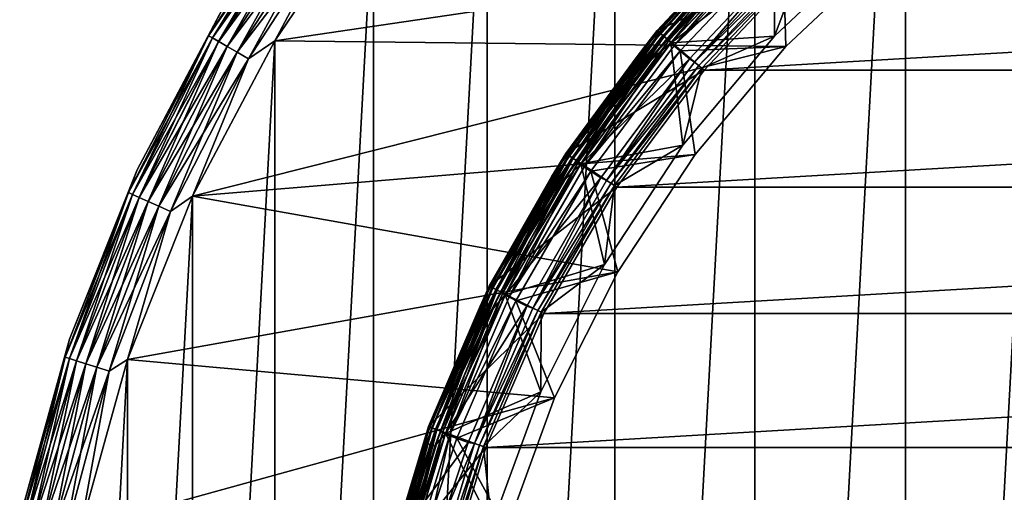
# Model space of a CAD drawing. Header units: metres. Extents: x -28 to 237, y -27 to 27.
# Tile 20 of 51: x -27 to -11, y 6 to 14. Entities that reach past the tile are written whole.
import ezdxf

# ---------------------------------------------------------------- set-up
doc = ezdxf.new("R2010")
doc.units = ezdxf.units.M
doc.layers.add('solid_10151043_XXX', color=7, linetype='CONTINUOUS')

msp = doc.modelspace()

# ---------------------------------------------------------------- linework, layer by layer
at = {"layer": 'solid_10151043_XXX'}
for points in [[(-9.811584, 24.616718, -10.5), (-9.811584, -24.616718, -10.5), (-12.416398, -23.411173, -10.5)], [(-12.416398, 23.411173, -10.5), (-9.811584, 24.616718, -10.5), (-12.416398, -23.411173, -10.5)], [(-12.416398, 23.411173, -10.5), (-12.416398, -23.411173, -10.5), (-14.875552, -21.930981, -10.5)], [(-14.875552, 21.930981, -10.5), (-12.416398, 23.411173, -10.5), (-14.875552, -21.930981, -10.5)], [(-14.875552, 21.930981, -10.5), (-14.875552, -21.930981, -10.5), (-17.160183, -20.193516, -10.5)], [(-17.160183, 20.193516, -10.5), (-14.875552, 21.930981, -10.5), (-17.160183, -20.193516, -10.5)], [(-17.160183, 20.193516, -10.5), (-17.160183, -20.193516, -10.5), (-19.243534, -18.219122, -10.5)], [(-19.243534, 18.219122, -10.5), (-17.160183, 20.193516, -10.5), (-19.243534, -18.219122, -10.5)], [(-19.243534, 18.219122, -10.5), (-19.243534, -18.219122, -10.5), (-21.101072, -16.031057, -10.5)], [(-21.101072, 16.031057, -10.5), (-19.243534, 18.219122, -10.5), (-21.101072, -16.031057, -10.5)], [(-23.794201, 13.737589, -9.721427), (-23.563572, 14.177732, -9.5), (-22.227884, 16.149504, -9.721427)], [(-23.794201, 13.737589, -9.721427), (-22.227884, 16.149504, -9.721427), (-23.730272, 13.700679, -9.933075)], [(-23.793985, 13.737464, -0.777479), (-22.227684, 16.149357, -0.777479), (-23.563572, 14.177732, -1)], [(-22.16777, 16.105827, -0.565914), (-22.227684, 16.149357, -0.777479), (-23.793985, 13.737464, -0.777479)], [(-23.729851, 13.700436, -0.565914), (-22.16777, 16.105827, -0.565914), (-23.793985, 13.737464, -0.777479)], [(-22.227884, 16.149504, -9.721427), (-22.168165, 16.106113, -9.933075), (-23.730272, 13.700679, -9.933075)], [(-23.730272, 13.700679, -9.933075), (-22.168165, 16.106113, -9.933075), (-23.627123, 13.641126, -10.122963)], [(-22.071239, 16.035694, -0.376159), (-22.16777, 16.105827, -0.565914), (-23.729851, 13.700436, -0.565914)], [(-22.168165, 16.106113, -9.933075), (-22.071804, 16.036104, -10.122963), (-23.627123, 13.641126, -10.122963)], [(-23.626516, 13.640776, -0.376159), (-22.071239, 16.035694, -0.376159), (-23.729851, 13.700436, -0.565914)], [(-23.627123, 13.641126, -10.122963), (-22.071804, 16.036104, -10.122963), (-23.489935, 13.56192, -10.281551)], [(-21.942938, 15.942478, -0.217749), (-22.071239, 16.035694, -0.376159), (-23.626516, 13.640776, -0.376159)], [(-23.489176, 13.561481, -0.217749), (-21.942938, 15.942478, -0.217749), (-23.626516, 13.640776, -0.376159)], [(-22.071804, 16.036104, -10.122963), (-21.943647, 15.942993, -10.281551), (-23.489935, 13.56192, -10.281551)], [(-23.489935, 13.56192, -10.281551), (-21.943647, 15.942993, -10.281551), (-23.325603, 13.467043, -10.400871)], [(-21.789316, 15.830864, -0.098642), (-21.942938, 15.942478, -0.217749), (-23.489176, 13.561481, -0.217749)], [(-21.943647, 15.942993, -10.281551), (-21.790133, 15.831458, -10.400871), (-23.325603, 13.467043, -10.400871)], [(-21.101072, 16.031057), (-22.711102, 13.654884), (-12.700861, 15.136296)], [(-21.101072, 16.031057, -10.5), (-21.101072, -16.031057, -10.5), (-22.711102, -13.654884, -10.5)], [(-22.711102, 13.654884, -10.5), (-21.101072, 16.031057, -10.5), (-22.711102, -13.654884, -10.5)], [(-21.618973, 15.707104, -10.474928), (-21.101072, 16.031057, -10.5), (-22.711102, 13.654884, -10.5)], [(-21.618088, 15.706461, -0.024823), (-22.711102, 13.654884), (-21.101072, 16.031057)], [(-23.324726, 13.466537, -0.098642), (-21.789316, 15.830864, -0.098642), (-23.489176, 13.561481, -0.217749)], [(-23.325603, 13.467043, -10.400871), (-21.790133, 15.831458, -10.400871), (-23.142382, 13.36126, -10.474928)], [(-21.618088, 15.706461, -0.024823), (-21.789316, 15.830864, -0.098642), (-23.324726, 13.466537, -0.098642)], [(-21.790133, 15.831458, -10.400871), (-21.618973, 15.707104, -10.474928), (-23.142382, 13.36126, -10.474928)], [(-23.141434, 13.360713, -0.024823), (-21.618088, 15.706461, -0.024823), (-23.324726, 13.466537, -0.098642)], [(-23.142382, 13.36126, -10.474928), (-21.618973, 15.707104, -10.474928), (-22.711102, 13.654884, -10.5)], [(-23.141434, 13.360713, -0.024823), (-22.711102, 13.654884), (-21.618088, 15.706461, -0.024823)], [(-16.469955, 13.819933, 1.3), (-16.469957, 13.819933, 212.5), (-14.754196, 15.638532, 212.5)], [(-14.744179, 15.627916, 212.592438), (-14.754196, 15.638532, 212.5), (-16.469957, 13.819933, 212.5)], [(-16.458775, 13.810552, 212.592438), (-14.744179, 15.627916, 212.592438), (-16.469957, 13.819933, 212.5)], [(-16.469955, 13.819933, 213.550003), (-16.469955, 13.819934, 268.450012), (-14.754195, 15.638534, 268.450012)], [(-14.067907, 14.911203, 269.450012), (-14.754195, 15.638534, 268.450012), (-16.469955, 13.819934, 268.450012)], [(-14.754195, 15.638533, 213.550003), (-16.469955, 13.819933, 213.550003), (-14.754195, 15.638534, 268.450012)], [(-14.754196, 15.638533, 1.3), (-16.469955, 13.819933, 1.3), (-14.754196, 15.638532, 212.5)], [(-16.456903, 13.808983, 1.170591), (-16.469955, 13.819933, 1.3), (-14.754196, 15.638533, 1.3)], [(-15.192475, 15.192475, 213.457565), (-16.469955, 13.819933, 213.550003), (-14.754195, 15.638533, 213.550003)], [(-14.714953, 15.596939, 212.676178), (-14.744179, 15.627916, 212.592438), (-16.458775, 13.810552, 212.592438)], [(-16.426149, 13.783176, 212.676178), (-14.714953, 15.596939, 212.676178), (-16.458775, 13.810552, 212.592438)], [(-16.456903, 13.808983, 1.170591), (-14.754196, 15.638533, 1.3), (-14.742504, 15.626141, 1.170591)], [(-16.456903, 13.808983, 1.170591), (-14.742504, 15.626141, 1.170591), (-16.418591, 13.776833, 1.049887)], [(-14.669384, 15.548638, 212.742645), (-14.714953, 15.596939, 212.676178), (-16.426149, 13.783176, 212.676178)], [(-14.742504, 15.626141, 1.170591), (-14.70818, 15.589761, 1.049887), (-16.418591, 13.776833, 1.049887)], [(-16.418591, 13.776833, 1.049887), (-14.70818, 15.589761, 1.049887), (-16.35763, 13.72568, 0.946262)], [(-14.70818, 15.589761, 1.049887), (-14.65357, 15.531878, 0.946262), (-16.35763, 13.72568, 0.946262)], [(-16.375282, 13.740493, 212.742645), (-14.669384, 15.548638, 212.742645), (-16.426149, 13.783176, 212.676178)], [(-14.61194, 15.487753, 212.785324), (-14.669384, 15.548638, 212.742645), (-16.375282, 13.740493, 212.742645)], [(-16.311159, 13.686687, 212.785324), (-14.61194, 15.487753, 212.785324), (-16.375282, 13.740493, 212.742645)], [(-16.35763, 13.72568, 0.946262), (-14.65357, 15.531878, 0.946262), (-16.278183, 13.659019, 0.866791)], [(-16.311159, 13.686687, 212.785324), (-14.557236, 15.4119, 212.800003), (-14.61194, 15.487753, 212.785324)], [(-14.65357, 15.531878, 0.946262), (-14.582401, 15.456443, 0.866791), (-16.278183, 13.659019, 0.866791)], [(-16.278183, 13.659019, 0.866791), (-14.582401, 15.456443, 0.866791), (-16.185678, 13.581397, 0.816902)], [(-14.582401, 15.456443, 0.866791), (-14.499534, 15.368608, 0.816902), (-16.185678, 13.581397, 0.816902)], [(-16.311159, 13.686687, 212.785324), (-16.249445, 13.615999, 212.800003), (-14.557236, 15.4119, 212.800003)], [(-14.282764, 15.120923, 212.800003), (-14.557236, 15.4119, 212.800003), (-16.249445, 13.615999, 212.800003)], [(-14.552752, 13.729919, 213.25), (-16.244478, 13.621924, 213.25), (-14.552595, 15.416286, 213.25)], [(-15.056216, 15.056216, 213.264679), (-14.552595, 15.416286, 213.25), (-16.244478, 13.621924, 213.25)], [(-16.185678, 13.581397, 0.816902), (-14.499534, 15.368608, 0.816902), (-14.419897, 15.266507, 0.8)], [(-14.552805, 13.729863, 212.800003), (-12.860464, 15.326505, 212.800003), (-14.099722, 14.944366, 212.800003)], [(-12.860622, 15.326371, 213.25), (-12.860464, 15.326505, 212.800003), (-14.552805, 13.729863, 212.800003)], [(-12.860622, 15.326371, 213.25), (-14.552805, 13.729863, 212.800003), (-14.552752, 13.729919, 213.25)], [(-12.860622, 15.326371, 213.25), (-14.552752, 13.729919, 213.25), (-14.552595, 15.416286, 213.25)], [(-22.711102, 13.654884), (-14.372199, 13.55947), (-12.700861, 15.136296)], [(-16.797966, 13.39593, 213.457565), (-16.469955, 13.819933, 213.550003), (-15.192475, 15.192475, 213.457565)], [(-16.797966, 13.39593, 213.457565), (-15.192475, 15.192475, 213.457565), (-16.764669, 13.369377, 213.37381)], [(-15.192475, 15.192475, 213.457565), (-15.16236, 15.16236, 213.37381), (-16.764669, 13.369377, 213.37381)], [(-16.764669, 13.369377, 213.37381), (-15.16236, 15.16236, 213.37381), (-16.712751, 13.327974, 213.307358)], [(-15.16236, 15.16236, 213.37381), (-15.115406, 15.115406, 213.307358), (-16.712751, 13.327974, 213.307358)], [(-16.712751, 13.327974, 213.307358), (-15.115406, 15.115406, 213.307358), (-16.647306, 13.275784, 213.264679)], [(-15.115406, 15.115406, 213.307358), (-15.056216, 15.056216, 213.264679), (-16.647306, 13.275784, 213.264679)], [(-15.942971, 13.35894, 212.800003), (-14.282764, 15.120923, 212.800003), (-16.249445, 13.615999, 212.800003)], [(-16.185678, 13.581397, 0.816902), (-14.419897, 15.266507, 0.8), (-16.096066, 13.487636, 0.8)], [(-14.372012, 13.559634, 0.8), (-16.096066, 13.487636, 0.8), (-14.419897, 15.266507, 0.8)], [(-15.857809, 13.306282, 212.783157), (-14.282764, 15.120923, 212.800003), (-15.942971, 13.35894, 212.800003)], [(-15.857809, 13.306282, 212.783157), (-14.205819, 15.057289, 212.783157), (-14.282764, 15.120923, 212.800003)], [(-12.701203, 15.135993, 0.8), (-14.372012, 13.559634, 0.8), (-14.419897, 15.266507, 0.8)], [(-12.700861, 15.136296), (-14.372199, 13.55947), (-12.701203, 15.135993, 0.8)], [(-14.372199, 13.55947), (-14.372012, 13.559634, 0.8), (-12.701203, 15.135993, 0.8)], [(-16.647306, 13.275784, 213.264679), (-15.056216, 15.056216, 213.264679), (-16.244478, 13.621924, 213.25)], [(-15.857809, 13.306282, 212.783157), (-14.145394, 14.993242, 212.734467), (-14.205819, 15.057289, 212.783157)], [(-15.857809, 13.306282, 212.783157), (-15.790358, 13.249682, 212.734467), (-14.145394, 14.993242, 212.734467)], [(-14.099658, 14.944428, 212.659561), (-14.145394, 14.993242, 212.734467), (-15.790358, 13.249682, 212.734467)], [(-15.703899, 13.17716, 269.450012), (-14.067907, 14.911203, 269.450012), (-16.469955, 13.819934, 268.450012)], [(-15.738855, 13.206995, 212.659561), (-14.099658, 14.944428, 212.659561), (-15.790358, 13.249682, 212.734467)], [(-14.099722, 14.944366, 212.800003), (-15.738855, 13.206995, 212.659561), (-15.738914, 13.20689, 212.800003)], [(-14.552805, 13.729863, 212.800003), (-14.099722, 14.944366, 212.800003), (-15.738914, 13.20689, 212.800003)], [(-14.099722, 14.944366, 212.800003), (-14.099658, 14.944428, 212.659561), (-15.738855, 13.206995, 212.659561)], [(-15.703899, 13.17716, 269.450012), (15.703899, 13.17716, 269.450012), (14.067907, 14.911203, 269.450012)], [(-15.703899, 13.17716, 269.450012), (14.067907, 14.911203, 269.450012), (-14.067907, 14.911203, 269.450012)], [(-23.563572, 14.177732, -1), (-23.563572, 14.177732, -9.5), (-24.958324, 11.54695, -9.5)], [(-23.794201, 13.737589, -9.721427), (-24.958324, 11.54695, -9.5), (-23.563572, 14.177732, -9.5)], [(-24.958324, 11.54695, -1), (-23.563572, 14.177732, -1), (-24.958324, 11.54695, -9.5)], [(-23.793985, 13.737464, -0.777479), (-23.563572, 14.177732, -1), (-24.958324, 11.54695, -1)], [(-25.099823, 11.175161, -9.721427), (-24.958324, 11.54695, -9.5), (-23.794201, 13.737589, -9.721427)], [(-25.099823, 11.175161, -9.721427), (-23.794201, 13.737589, -9.721427), (-25.032387, 11.145136, -9.933075)], [(-25.099596, 11.17506, -0.777479), (-23.793985, 13.737464, -0.777479), (-24.958324, 11.54695, -1)], [(-23.729851, 13.700436, -0.565914), (-23.793985, 13.737464, -0.777479), (-25.099596, 11.17506, -0.777479)], [(-25.031942, 11.144938, -0.565914), (-23.729851, 13.700436, -0.565914), (-25.099596, 11.17506, -0.777479)], [(-23.794201, 13.737589, -9.721427), (-23.730272, 13.700679, -9.933075), (-25.032387, 11.145136, -9.933075)], [(-25.032387, 11.145136, -9.933075), (-23.730272, 13.700679, -9.933075), (-24.923576, 11.096691, -10.122963)], [(-23.626516, 13.640776, -0.376159), (-23.729851, 13.700436, -0.565914), (-25.031942, 11.144938, -0.565914)], [(-23.730272, 13.700679, -9.933075), (-23.627123, 13.641126, -10.122963), (-24.923576, 11.096691, -10.122963)], [(-17.962988, 11.814443, 213.550003), (-17.962988, 11.814443, 268.450012), (-16.469955, 13.819934, 268.450012)], [(-15.703899, 13.17716, 269.450012), (-16.469955, 13.819934, 268.450012), (-17.962988, 11.814443, 268.450012)], [(-16.469955, 13.819933, 213.550003), (-17.962988, 11.814443, 213.550003), (-16.469955, 13.819934, 268.450012)], [(-17.962988, 11.814443, 1.3), (-17.962988, 11.814442, 212.5), (-16.469957, 13.819933, 212.5)], [(-16.458775, 13.810552, 212.592438), (-16.469957, 13.819933, 212.5), (-17.962988, 11.814442, 212.5)], [(-16.469955, 13.819933, 1.3), (-17.962988, 11.814443, 1.3), (-16.469957, 13.819933, 212.5)], [(-17.948753, 11.805081, 1.170591), (-17.962988, 11.814443, 1.3), (-16.469955, 13.819933, 1.3)], [(-16.797966, 13.39593, 213.457565), (-17.962988, 11.814443, 213.550003), (-16.469955, 13.819933, 213.550003)], [(-17.950794, 11.806422, 212.592438), (-16.458775, 13.810552, 212.592438), (-17.962988, 11.814442, 212.5)], [(-16.426149, 13.783176, 212.676178), (-16.458775, 13.810552, 212.592438), (-17.950794, 11.806422, 212.592438)], [(-17.915211, 11.78302, 212.676178), (-16.426149, 13.783176, 212.676178), (-17.950794, 11.806422, 212.592438)], [(-17.948753, 11.805081, 1.170591), (-16.469955, 13.819933, 1.3), (-16.456903, 13.808983, 1.170591)], [(-17.948753, 11.805081, 1.170591), (-16.456903, 13.808983, 1.170591), (-17.906965, 11.777596, 1.049887)], [(-16.375282, 13.740493, 212.742645), (-16.426149, 13.783176, 212.676178), (-17.915211, 11.78302, 212.676178)], [(-17.859732, 11.746531, 212.742645), (-16.375282, 13.740493, 212.742645), (-17.915211, 11.78302, 212.676178)], [(-16.456903, 13.808983, 1.170591), (-16.418591, 13.776833, 1.049887), (-17.906965, 11.777596, 1.049887)], [(-17.906965, 11.777596, 1.049887), (-16.418591, 13.776833, 1.049887), (-17.840479, 11.733868, 0.946262)], [(-16.311159, 13.686687, 212.785324), (-16.375282, 13.740493, 212.742645), (-17.859732, 11.746531, 212.742645)], [(-17.789795, 11.700533, 212.785324), (-16.311159, 13.686687, 212.785324), (-17.859732, 11.746531, 212.742645)], [(-16.418591, 13.776833, 1.049887), (-16.35763, 13.72568, 0.946262), (-17.840479, 11.733868, 0.946262)], [(-17.840479, 11.733868, 0.946262), (-16.35763, 13.72568, 0.946262), (-17.753832, 11.676879, 0.866791)], [(-17.789795, 11.700533, 212.785324), (-16.249445, 13.615999, 212.800003), (-16.311159, 13.686687, 212.785324)], [(-16.35763, 13.72568, 0.946262), (-16.278183, 13.659019, 0.866791), (-17.753832, 11.676879, 0.866791)], [(-14.552752, 13.729919, 213.25), (-16.048183, 11.947764, 213.25), (-16.244478, 13.621924, 213.25)], [(-16.048344, 11.947549, 212.800003), (-14.552805, 13.729863, 212.800003), (-15.738914, 13.20689, 212.800003)], [(-16.048183, 11.947764, 213.25), (-14.552805, 13.729863, 212.800003), (-16.048344, 11.947549, 212.800003)], [(-14.552752, 13.729919, 213.25), (-14.552805, 13.729863, 212.800003), (-16.048183, 11.947764, 213.25)], [(-24.922937, 11.096407, -0.376159), (-23.626516, 13.640776, -0.376159), (-25.031942, 11.144938, -0.565914)], [(-24.923576, 11.096691, -10.122963), (-23.627123, 13.641126, -10.122963), (-24.778862, 11.03226, -10.281551)], [(-23.489176, 13.561481, -0.217749), (-23.626516, 13.640776, -0.376159), (-24.922937, 11.096407, -0.376159)], [(-24.778059, 11.031903, -0.217749), (-23.489176, 13.561481, -0.217749), (-24.922937, 11.096407, -0.376159)], [(-23.627123, 13.641126, -10.122963), (-23.489935, 13.56192, -10.281551), (-24.778862, 11.03226, -10.281551)], [(-24.778862, 11.03226, -10.281551), (-23.489935, 13.56192, -10.281551), (-24.605513, 10.95508, -10.400871)], [(-23.324726, 13.466537, -0.098642), (-23.489176, 13.561481, -0.217749), (-24.778059, 11.031903, -0.217749)], [(-23.489935, 13.56192, -10.281551), (-23.325603, 13.467043, -10.400871), (-24.605513, 10.95508, -10.400871)], [(-22.711102, 13.654884), (-24.054819, 11.118259), (-14.372199, 13.55947)], [(-22.711102, 13.654884, -10.5), (-22.711102, -13.654884, -10.5), (-24.054819, -11.118259, -10.5)], [(-24.054819, 11.118259, -10.5), (-22.711102, 13.654884, -10.5), (-24.054819, -11.118259, -10.5)], [(-23.142382, 13.36126, -10.474928), (-22.711102, 13.654884, -10.5), (-24.054819, 11.118259, -10.5)], [(-23.141434, 13.360713, -0.024823), (-24.054819, 11.118259), (-22.711102, 13.654884)], [(-24.054819, 11.118259), (-15.849177, 11.799275), (-14.372199, 13.55947)], [(-17.789795, 11.700533, 212.785324), (-17.721605, 11.635491, 212.800003), (-16.249445, 13.615999, 212.800003)], [(-17.753832, 11.676879, 0.866791), (-16.278183, 13.659019, 0.866791), (-17.652941, 11.610522, 0.816902)], [(-15.942971, 13.35894, 212.800003), (-16.249445, 13.615999, 212.800003), (-17.721605, 11.635491, 212.800003)], [(-16.048183, 11.947764, 213.25), (-17.716516, 11.643237, 213.25), (-16.244478, 13.621924, 213.25)], [(-16.647306, 13.275784, 213.264679), (-16.244478, 13.621924, 213.25), (-17.716516, 11.643237, 213.25)], [(-16.278183, 13.659019, 0.866791), (-16.185678, 13.581397, 0.816902), (-17.652941, 11.610522, 0.816902)], [(-17.652941, 11.610522, 0.816902), (-16.185678, 13.581397, 0.816902), (-16.096066, 13.487636, 0.8)], [(-14.372012, 13.559634, 0.8), (-15.849164, 11.799296, 0.8), (-16.096066, 13.487636, 0.8)], [(-15.849177, 11.799275), (-15.849164, 11.799296, 0.8), (-14.372012, 13.559634, 0.8)], [(-14.372199, 13.55947), (-15.849177, 11.799275), (-14.372012, 13.559634, 0.8)], [(-24.604588, 10.954668, -0.098642), (-23.324726, 13.466537, -0.098642), (-24.778059, 11.031903, -0.217749)], [(-24.605513, 10.95508, -10.400871), (-23.325603, 13.467043, -10.400871), (-24.412237, 10.869028, -10.474928)], [(-23.141434, 13.360713, -0.024823), (-23.324726, 13.466537, -0.098642), (-24.604588, 10.954668, -0.098642)], [(-24.411238, 10.868584, -0.024823), (-23.141434, 13.360713, -0.024823), (-24.604588, 10.954668, -0.098642)], [(-23.325603, 13.467043, -10.400871), (-23.142382, 13.36126, -10.474928), (-24.412237, 10.869028, -10.474928)], [(-24.412237, 10.869028, -10.474928), (-23.142382, 13.36126, -10.474928), (-24.054819, 11.118259, -10.5)], [(-24.411238, 10.868584, -0.024823), (-24.054819, 11.118259), (-23.141434, 13.360713, -0.024823)], [(-18.192211, 11.430924, 213.457565), (-17.962988, 11.814443, 213.550003), (-16.797966, 13.39593, 213.457565)], [(-18.192211, 11.430924, 213.457565), (-16.797966, 13.39593, 213.457565), (-18.156151, 11.408266, 213.37381)], [(-16.797966, 13.39593, 213.457565), (-16.764669, 13.369377, 213.37381), (-18.156151, 11.408266, 213.37381)], [(-18.156151, 11.408266, 213.37381), (-16.764669, 13.369377, 213.37381), (-18.099926, 11.372937, 213.307358)], [(-16.764669, 13.369377, 213.37381), (-16.712751, 13.327974, 213.307358), (-18.099926, 11.372937, 213.307358)], [(-17.387272, 11.4159, 212.800003), (-15.942971, 13.35894, 212.800003), (-17.721605, 11.635491, 212.800003)], [(-17.652941, 11.610522, 0.816902), (-16.096066, 13.487636, 0.8), (-17.554274, 11.525948, 0.8)], [(-15.849164, 11.799296, 0.8), (-17.554274, 11.525948, 0.8), (-16.096066, 13.487636, 0.8)], [(-17.295349, 11.375331, 212.783157), (-15.942971, 13.35894, 212.800003), (-17.387272, 11.4159, 212.800003)], [(-17.295349, 11.375331, 212.783157), (-15.857809, 13.306282, 212.783157), (-15.942971, 13.35894, 212.800003)], [(-18.099926, 11.372937, 213.307358), (-16.712751, 13.327974, 213.307358), (-18.029049, 11.328403, 213.264679)], [(-16.712751, 13.327974, 213.307358), (-16.647306, 13.275784, 213.264679), (-18.029049, 11.328403, 213.264679)], [(-18.029049, 11.328403, 213.264679), (-16.647306, 13.275784, 213.264679), (-17.716516, 11.643237, 213.25)], [(-17.295349, 11.375331, 212.783157), (-15.790358, 13.249682, 212.734467), (-15.857809, 13.306282, 212.783157)], [(-17.295349, 11.375331, 212.783157), (-17.221783, 11.326944, 212.734467), (-15.790358, 13.249682, 212.734467)], [(-15.738855, 13.206995, 212.659561), (-15.790358, 13.249682, 212.734467), (-17.221783, 11.326944, 212.734467)], [(-17.166151, 11.289799, 212.659561), (-15.738855, 13.206995, 212.659561), (-17.221783, 11.326944, 212.734467)], [(-15.738914, 13.20689, 212.800003), (-15.738855, 13.206995, 212.659561), (-17.166151, 11.289799, 212.659561)], [(-15.738914, 13.20689, 212.800003), (-17.166151, 11.289799, 212.659561), (-17.165821, 11.290299, 212.800003)], [(-16.048344, 11.947549, 212.800003), (-15.738914, 13.20689, 212.800003), (-17.165821, 11.290299, 212.800003)], [(-17.127531, 11.264886, 269.450012), (-15.703899, 13.17716, 269.450012), (-17.962988, 11.814443, 268.450012)], [(-17.127531, 11.264886, 269.450012), (17.127531, 11.264886, 269.450012), (15.703899, 13.17716, 269.450012)], [(-17.127531, 11.264886, 269.450012), (15.703899, 13.17716, 269.450012), (-15.703899, 13.17716, 269.450012)], [(-16.048183, 11.947764, 213.25), (-17.326857, 10.003665, 213.25), (-17.716516, 11.643237, 213.25)], [(-16.048183, 11.947764, 213.25), (-16.048344, 11.947549, 212.800003), (-17.326857, 10.003665, 212.800003)], [(-16.048183, 11.947764, 213.25), (-17.326857, 10.003665, 212.800003), (-17.326857, 10.003665, 213.25)], [(-17.326857, 10.003665, 212.800003), (-16.048344, 11.947549, 212.800003), (-17.165821, 11.290299, 212.800003)], [(-24.054819, 11.118259), (-17.111824, 9.879516), (-15.849177, 11.799275)], [(-17.962988, 11.814443, 1.3), (-19.213102, 9.649181, 1.3), (-17.962988, 11.814442, 212.5)], [(-19.197876, 9.641536, 1.170591), (-19.213102, 9.649181, 1.3), (-17.962988, 11.814443, 1.3)], [(-19.213102, 9.649182, 213.550003), (-19.213102, 9.649182, 268.450012), (-17.962988, 11.814443, 268.450012)], [(-17.127531, 11.264886, 269.450012), (-17.962988, 11.814443, 268.450012), (-19.213102, 9.649182, 268.450012)], [(-17.962988, 11.814443, 213.550003), (-19.213102, 9.649182, 213.550003), (-17.962988, 11.814443, 268.450012)], [(-18.192211, 11.430924, 213.457565), (-19.213102, 9.649182, 213.550003), (-17.962988, 11.814443, 213.550003)], [(-19.213102, 9.649181, 1.3), (-19.213102, 9.649181, 212.5), (-17.962988, 11.814442, 212.5)], [(-17.950794, 11.806422, 212.592438), (-17.962988, 11.814442, 212.5), (-19.213102, 9.649181, 212.5)], [(-19.200058, 9.642632, 212.592438), (-17.950794, 11.806422, 212.592438), (-19.213102, 9.649181, 212.5)], [(-17.915211, 11.78302, 212.676178), (-17.950794, 11.806422, 212.592438), (-19.200058, 9.642632, 212.592438)], [(-19.162001, 9.623518, 212.676178), (-17.915211, 11.78302, 212.676178), (-19.200058, 9.642632, 212.592438)], [(-19.197876, 9.641536, 1.170591), (-17.962988, 11.814443, 1.3), (-17.948753, 11.805081, 1.170591)], [(-19.197876, 9.641536, 1.170591), (-17.948753, 11.805081, 1.170591), (-19.153181, 9.619089, 1.049887)], [(-17.859732, 11.746531, 212.742645), (-17.915211, 11.78302, 212.676178), (-19.162001, 9.623518, 212.676178)], [(-19.102659, 9.593716, 212.742645), (-17.859732, 11.746531, 212.742645), (-19.162001, 9.623518, 212.676178)], [(-17.948753, 11.805081, 1.170591), (-17.906965, 11.777596, 1.049887), (-19.153181, 9.619089, 1.049887)], [(-19.153181, 9.619089, 1.049887), (-17.906965, 11.777596, 1.049887), (-19.082067, 9.583374, 0.946262)], [(-17.789795, 11.700533, 212.785324), (-17.859732, 11.746531, 212.742645), (-19.102659, 9.593716, 212.742645)], [(-17.906965, 11.777596, 1.049887), (-17.840479, 11.733868, 0.946262), (-19.082067, 9.583374, 0.946262)], [(-19.082067, 9.583374, 0.946262), (-17.840479, 11.733868, 0.946262), (-18.989389, 9.53683, 0.866791)], [(-17.840479, 11.733868, 0.946262), (-17.753832, 11.676879, 0.866791), (-18.989389, 9.53683, 0.866791)], [(-15.849164, 11.799296, 0.8), (-17.112017, 9.879182, 0.8), (-17.554274, 11.525948, 0.8)], [(-17.111824, 9.879516), (-17.112017, 9.879182, 0.8), (-15.849164, 11.799296, 0.8)], [(-15.849177, 11.799275), (-17.111824, 9.879516), (-15.849164, 11.799296, 0.8)], [(-19.027857, 9.556149, 212.785324), (-17.789795, 11.700533, 212.785324), (-19.102659, 9.593716, 212.742645)], [(-19.027857, 9.556149, 212.785324), (-17.721605, 11.635491, 212.800003), (-17.789795, 11.700533, 212.785324)], [(-19.027857, 9.556149, 212.785324), (-18.952837, 9.498946, 212.800003), (-17.721605, 11.635491, 212.800003)], [(-18.989389, 9.53683, 0.866791), (-17.753832, 11.676879, 0.866791), (-18.881477, 9.482635, 0.816902)], [(-17.387272, 11.4159, 212.800003), (-17.721605, 11.635491, 212.800003), (-18.952837, 9.498946, 212.800003)], [(-17.326857, 10.003665, 213.25), (-18.94895, 9.506694, 213.25), (-17.716516, 11.643237, 213.25)], [(-18.029049, 11.328403, 213.264679), (-17.716516, 11.643237, 213.25), (-18.94895, 9.506694, 213.25)], [(-17.753832, 11.676879, 0.866791), (-17.652941, 11.610522, 0.816902), (-18.881477, 9.482635, 0.816902)], [(-18.881477, 9.482635, 0.816902), (-17.652941, 11.610522, 0.816902), (-17.554274, 11.525948, 0.8)], [(-24.958324, 11.54695, -1), (-24.958324, 11.54695, -9.5), (-26.060463, 8.780792, -9.5)], [(-25.099823, 11.175161, -9.721427), (-26.060463, 8.780792, -9.5), (-24.958324, 11.54695, -9.5)], [(-26.060463, 8.780792, -1), (-24.958324, 11.54695, -1), (-26.060463, 8.780792, -9.5)], [(-25.099596, 11.17506, -0.777479), (-24.958324, 11.54695, -1), (-26.060463, 8.780792, -1)], [(-19.357679, 9.322167, 213.457565), (-19.213102, 9.649182, 213.550003), (-18.192211, 11.430924, 213.457565)], [(-19.357679, 9.322167, 213.457565), (-18.192211, 11.430924, 213.457565), (-19.319309, 9.303689, 213.37381)], [(-18.192211, 11.430924, 213.457565), (-18.156151, 11.408266, 213.37381), (-19.319309, 9.303689, 213.37381)], [(-18.595331, 9.319532, 212.800003), (-17.387272, 11.4159, 212.800003), (-18.952837, 9.498946, 212.800003)], [(-18.881477, 9.482635, 0.816902), (-17.554274, 11.525948, 0.8), (-18.773973, 9.40946, 0.8)], [(-17.112017, 9.879182, 0.8), (-18.773973, 9.40946, 0.8), (-17.554274, 11.525948, 0.8)], [(-18.499001, 9.290547, 212.783157), (-17.387272, 11.4159, 212.800003), (-18.595331, 9.319532, 212.800003)], [(-18.499001, 9.290547, 212.783157), (-17.295349, 11.375331, 212.783157), (-17.387272, 11.4159, 212.800003)], [(-19.319309, 9.303689, 213.37381), (-18.156151, 11.408266, 213.37381), (-19.259481, 9.274878, 213.307358)], [(-18.156151, 11.408266, 213.37381), (-18.099926, 11.372937, 213.307358), (-19.259481, 9.274878, 213.307358)], [(-19.259481, 9.274878, 213.307358), (-18.099926, 11.372937, 213.307358), (-19.184065, 9.238559, 213.264679)], [(-18.319479, 9.200363, 269.450012), (-17.127531, 11.264886, 269.450012), (-19.213102, 9.649182, 268.450012)], [(-18.099926, 11.372937, 213.307358), (-18.029049, 11.328403, 213.264679), (-19.184065, 9.238559, 213.264679)], [(-19.184065, 9.238559, 213.264679), (-18.029049, 11.328403, 213.264679), (-18.94895, 9.506694, 213.25)], [(-18.499001, 9.290547, 212.783157), (-17.221783, 11.326944, 212.734467), (-17.295349, 11.375331, 212.783157)], [(-18.499001, 9.290547, 212.783157), (-18.420313, 9.251029, 212.734467), (-17.221783, 11.326944, 212.734467)], [(-17.166151, 11.289799, 212.659561), (-17.221783, 11.326944, 212.734467), (-18.420313, 9.251029, 212.734467)], [(-18.360533, 9.221014, 212.659561), (-17.166151, 11.289799, 212.659561), (-18.420313, 9.251029, 212.734467)], [(-17.165821, 11.290299, 212.800003), (-18.360533, 9.221014, 212.659561), (-18.360756, 9.220554, 212.800003)], [(-17.326857, 10.003665, 212.800003), (-17.165821, 11.290299, 212.800003), (-18.360756, 9.220554, 212.800003)], [(-17.165821, 11.290299, 212.800003), (-17.166151, 11.289799, 212.659561), (-18.360533, 9.221014, 212.659561)], [(-18.319479, 9.200363, 269.450012), (18.319479, 9.200363, 269.450012), (17.127531, 11.264886, 269.450012)], [(-18.319479, 9.200363, 269.450012), (17.127531, 11.264886, 269.450012), (-17.127531, 11.264886, 269.450012)], [(-26.130445, 8.490296, -9.721427), (-26.060463, 8.780792, -9.5), (-25.099823, 11.175161, -9.721427)], [(-26.130445, 8.490296, -9.721427), (-25.099823, 11.175161, -9.721427), (-26.06024, 8.467485, -9.933075)], [(-26.130209, 8.49022, -0.777479), (-25.099596, 11.17506, -0.777479), (-26.060463, 8.780792, -1)], [(-25.031942, 11.144938, -0.565914), (-25.099596, 11.17506, -0.777479), (-26.130209, 8.49022, -0.777479)], [(-26.059778, 8.467335, -0.565914), (-25.031942, 11.144938, -0.565914), (-26.130209, 8.49022, -0.777479)], [(-25.099823, 11.175161, -9.721427), (-25.032387, 11.145136, -9.933075), (-26.06024, 8.467485, -9.933075)], [(-26.06024, 8.467485, -9.933075), (-25.032387, 11.145136, -9.933075), (-25.946962, 8.430679, -10.122963)], [(-24.922937, 11.096407, -0.376159), (-25.031942, 11.144938, -0.565914), (-26.059778, 8.467335, -0.565914)], [(-25.946297, 8.430463, -0.376159), (-24.922937, 11.096407, -0.376159), (-26.059778, 8.467335, -0.565914)], [(-25.032387, 11.145136, -9.933075), (-24.923576, 11.096691, -10.122963), (-25.946962, 8.430679, -10.122963)], [(-25.946962, 8.430679, -10.122963), (-24.923576, 11.096691, -10.122963), (-25.796305, 8.381728, -10.281551)], [(-24.778059, 11.031903, -0.217749), (-24.922937, 11.096407, -0.376159), (-25.946297, 8.430463, -0.376159)], [(-24.923576, 11.096691, -10.122963), (-24.778862, 11.03226, -10.281551), (-25.796305, 8.381728, -10.281551)], [(-24.054819, 11.118259), (-25.115917, 8.452258), (-17.111824, 9.879516)], [(-24.054819, 11.118259, -10.5), (-24.054819, -11.118259, -10.5), (-25.115917, -8.452258, -10.5)], [(-25.115917, 8.452258, -10.5), (-24.054819, 11.118259, -10.5), (-25.115917, -8.452258, -10.5)], [(-24.412237, 10.869028, -10.474928), (-24.054819, 11.118259, -10.5), (-25.115917, 8.452258, -10.5)], [(-24.411238, 10.868584, -0.024823), (-25.115917, 8.452258), (-24.054819, 11.118259)], [(-25.795471, 8.381456, -0.217749), (-24.778059, 11.031903, -0.217749), (-25.946297, 8.430463, -0.376159)], [(-25.796305, 8.381728, -10.281551), (-24.778862, 11.03226, -10.281551), (-25.615837, 8.323091, -10.400871)], [(-24.604588, 10.954668, -0.098642), (-24.778059, 11.031903, -0.217749), (-25.795471, 8.381456, -0.217749)], [(-25.614876, 8.322778, -0.098642), (-24.604588, 10.954668, -0.098642), (-25.795471, 8.381456, -0.217749)], [(-24.778862, 11.03226, -10.281551), (-24.605513, 10.95508, -10.400871), (-25.615837, 8.323091, -10.400871)], [(-25.615837, 8.323091, -10.400871), (-24.605513, 10.95508, -10.400871), (-25.414627, 8.257713, -10.474928)], [(-24.411238, 10.868584, -0.024823), (-24.604588, 10.954668, -0.098642), (-25.614876, 8.322778, -0.098642)], [(-24.605513, 10.95508, -10.400871), (-24.412237, 10.869028, -10.474928), (-25.414627, 8.257713, -10.474928)], [(-25.413588, 8.257375, -0.024823), (-24.411238, 10.868584, -0.024823), (-25.614876, 8.322778, -0.098642)], [(-25.414627, 8.257713, -10.474928), (-24.412237, 10.869028, -10.474928), (-25.115917, 8.452258, -10.5)], [(-25.413588, 8.257375, -0.024823), (-25.115917, 8.452258), (-24.411238, 10.868584, -0.024823)], [(-17.326857, 10.003665, 213.25), (-18.371159, 7.924253, 213.25), (-18.94895, 9.506694, 213.25)], [(-17.326857, 10.003665, 213.25), (-18.371054, 7.924499, 212.800003), (-18.371159, 7.924253, 213.25)], [(-18.371054, 7.924499, 212.800003), (-17.326857, 10.003665, 212.800003), (-18.360756, 9.220554, 212.800003)], [(-17.326857, 10.003665, 213.25), (-17.326857, 10.003665, 212.800003), (-18.371054, 7.924499, 212.800003)], [(-25.115917, 8.452258), (-18.143061, 7.826153), (-17.111824, 9.879516)], [(-17.112017, 9.879182, 0.8), (-18.142965, 7.826375, 0.8), (-18.773973, 9.40946, 0.8)], [(-17.111824, 9.879516), (-18.143061, 7.826153), (-17.112017, 9.879182, 0.8)], [(-18.143061, 7.826153), (-18.142965, 7.826375, 0.8), (-17.112017, 9.879182, 0.8)], [(-20.203392, 7.353433, 213.550003), (-20.203392, 7.353433, 268.450012), (-19.213102, 9.649182, 268.450012)], [(-18.319479, 9.200363, 269.450012), (-19.213102, 9.649182, 268.450012), (-20.203392, 7.353433, 268.450012)], [(-19.213102, 9.649182, 213.550003), (-20.203392, 7.353433, 213.550003), (-19.213102, 9.649182, 268.450012)], [(-19.357679, 9.322167, 213.457565), (-20.203392, 7.353433, 213.550003), (-19.213102, 9.649182, 213.550003)], [(-20.203392, 7.353432, 1.3), (-20.203392, 7.353432, 212.5), (-19.213102, 9.649181, 212.5)], [(-19.200058, 9.642632, 212.592438), (-19.213102, 9.649181, 212.5), (-20.203392, 7.353432, 212.5)], [(-19.213102, 9.649181, 1.3), (-20.203392, 7.353432, 1.3), (-19.213102, 9.649181, 212.5)], [(-20.187382, 7.347606, 1.170591), (-20.203392, 7.353432, 1.3), (-19.213102, 9.649181, 1.3)], [(-20.189676, 7.348441, 212.592438), (-19.200058, 9.642632, 212.592438), (-20.203392, 7.353432, 212.5)], [(-19.162001, 9.623518, 212.676178), (-19.200058, 9.642632, 212.592438), (-20.189676, 7.348441, 212.592438)], [(-20.187382, 7.347606, 1.170591), (-19.213102, 9.649181, 1.3), (-19.197876, 9.641536, 1.170591)], [(-20.149656, 7.333875, 212.676178), (-19.162001, 9.623518, 212.676178), (-20.189676, 7.348441, 212.592438)], [(-20.187382, 7.347606, 1.170591), (-19.197876, 9.641536, 1.170591), (-20.140383, 7.3305, 1.049887)], [(-19.102659, 9.593716, 212.742645), (-19.162001, 9.623518, 212.676178), (-20.149656, 7.333875, 212.676178)], [(-20.087257, 7.311163, 212.742645), (-19.102659, 9.593716, 212.742645), (-20.149656, 7.333875, 212.676178)], [(-19.197876, 9.641536, 1.170591), (-19.153181, 9.619089, 1.049887), (-20.140383, 7.3305, 1.049887)], [(-20.140383, 7.3305, 1.049887), (-19.153181, 9.619089, 1.049887), (-20.065603, 7.303282, 0.946262)], [(-19.027857, 9.556149, 212.785324), (-19.102659, 9.593716, 212.742645), (-20.087257, 7.311163, 212.742645)], [(-20.008598, 7.282534, 212.785324), (-19.027857, 9.556149, 212.785324), (-20.087257, 7.311163, 212.742645)], [(-19.153181, 9.619089, 1.049887), (-19.082067, 9.583374, 0.946262), (-20.065603, 7.303282, 0.946262)], [(-20.065603, 7.303282, 0.946262), (-19.082067, 9.583374, 0.946262), (-19.968149, 7.267812, 0.866791)], [(-20.008598, 7.282534, 212.785324), (-18.952837, 9.498946, 212.800003), (-19.027857, 9.556149, 212.785324)], [(-20.008598, 7.282534, 212.785324), (-19.928068, 7.232674, 212.800003), (-18.952837, 9.498946, 212.800003)], [(-19.082067, 9.583374, 0.946262), (-18.989389, 9.53683, 0.866791), (-19.968149, 7.267812, 0.866791)], [(-19.968149, 7.267812, 0.866791), (-18.989389, 9.53683, 0.866791), (-19.854675, 7.226511, 0.816902)], [(-18.595331, 9.319532, 212.800003), (-18.952837, 9.498946, 212.800003), (-19.928068, 7.232674, 212.800003)], [(-18.371159, 7.924253, 213.25), (-19.924536, 7.242438, 213.25), (-18.94895, 9.506694, 213.25)], [(-19.184065, 9.238559, 213.264679), (-18.94895, 9.506694, 213.25), (-19.924536, 7.242438, 213.25)], [(-18.989389, 9.53683, 0.866791), (-18.881477, 9.482635, 0.816902), (-19.854675, 7.226511, 0.816902)], [(-19.854675, 7.226511, 0.816902), (-18.881477, 9.482635, 0.816902), (-18.773973, 9.40946, 0.8)], [(-20.279715, 7.096179, 213.457565), (-20.203392, 7.353433, 213.550003), (-19.357679, 9.322167, 213.457565)], [(-20.279715, 7.096179, 213.457565), (-19.357679, 9.322167, 213.457565), (-20.239517, 7.082113, 213.37381)], [(-19.357679, 9.322167, 213.457565), (-19.319309, 9.303689, 213.37381), (-20.239517, 7.082113, 213.37381)], [(-19.854675, 7.226511, 0.816902), (-18.773973, 9.40946, 0.8), (-19.740036, 7.164536, 0.8)], [(-18.142965, 7.826375, 0.8), (-19.740036, 7.164536, 0.8), (-18.773973, 9.40946, 0.8)], [(-20.239517, 7.082113, 213.37381), (-19.319309, 9.303689, 213.37381), (-20.176838, 7.060181, 213.307358)], [(-19.263676, 7.011474, 269.450012), (-18.319479, 9.200363, 269.450012), (-20.203392, 7.353433, 268.450012)], [(-19.319309, 9.303689, 213.37381), (-19.259481, 9.274878, 213.307358), (-20.176838, 7.060181, 213.307358)], [(-20.176838, 7.060181, 213.307358), (-19.259481, 9.274878, 213.307358), (-20.09783, 7.032535, 213.264679)], [(-19.259481, 9.274878, 213.307358), (-19.184065, 9.238559, 213.264679), (-20.09783, 7.032535, 213.264679)], [(-20.09783, 7.032535, 213.264679), (-19.184065, 9.238559, 213.264679), (-19.924536, 7.242438, 213.25)], [(-19.552183, 7.095894, 212.800003), (-18.595331, 9.319532, 212.800003), (-19.928068, 7.232674, 212.800003)], [(-19.452482, 7.080125, 212.783157), (-18.595331, 9.319532, 212.800003), (-19.552183, 7.095894, 212.800003)], [(-19.452482, 7.080125, 212.783157), (-18.499001, 9.290547, 212.783157), (-18.595331, 9.319532, 212.800003)], [(-19.452482, 7.080125, 212.783157), (-18.420313, 9.251029, 212.734467), (-18.499001, 9.290547, 212.783157)], [(-19.452482, 7.080125, 212.783157), (-19.36974, 7.050009, 212.734467), (-18.420313, 9.251029, 212.734467)], [(-18.360533, 9.221014, 212.659561), (-18.420313, 9.251029, 212.734467), (-19.36974, 7.050009, 212.734467)], [(-19.306789, 7.027387, 212.659561), (-18.360533, 9.221014, 212.659561), (-19.36974, 7.050009, 212.734467)], [(-18.360756, 9.220554, 212.800003), (-18.360533, 9.221014, 212.659561), (-19.306789, 7.027387, 212.659561)], [(-18.360756, 9.220554, 212.800003), (-19.306789, 7.027387, 212.659561), (-19.306763, 7.027467, 212.800003)], [(-18.371054, 7.924499, 212.800003), (-18.360756, 9.220554, 212.800003), (-19.306763, 7.027467, 212.800003)], [(-19.263676, 7.011474, 269.450012), (19.263676, 7.011474, 269.450012), (18.319479, 9.200363, 269.450012)], [(-19.263676, 7.011474, 269.450012), (18.319479, 9.200363, 269.450012), (-18.319479, 9.200363, 269.450012)], [(-26.060463, 8.780792, -1), (-26.060463, 8.780792, -9.5), (-26.857065, 5.911687, -9.5)], [(-26.130445, 8.490296, -9.721427), (-26.857065, 5.911687, -9.5), (-26.060463, 8.780792, -9.5)], [(-26.857065, 5.911687, -1), (-26.060463, 8.780792, -1), (-26.857065, 5.911687, -9.5)], [(-26.130209, 8.49022, -0.777479), (-26.060463, 8.780792, -1), (-26.857065, 5.911687, -1)], [(-26.874779, 5.71241, -9.721427), (-26.857065, 5.911687, -9.5), (-26.130445, 8.490296, -9.721427)], [(-26.874779, 5.71241, -9.721427), (-26.130445, 8.490296, -9.721427), (-26.802572, 5.697062, -9.933075)], [(-26.874535, 5.712359, -0.777479), (-26.130209, 8.49022, -0.777479), (-26.857065, 5.911687, -1)], [(-26.059778, 8.467335, -0.565914), (-26.130209, 8.49022, -0.777479), (-26.874535, 5.712359, -0.777479)], [(-26.802097, 5.696961, -0.565914), (-26.059778, 8.467335, -0.565914), (-26.874535, 5.712359, -0.777479)], [(-26.130445, 8.490296, -9.721427), (-26.06024, 8.467485, -9.933075), (-26.802572, 5.697062, -9.933075)], [(-26.802572, 5.697062, -9.933075), (-26.06024, 8.467485, -9.933075), (-26.686068, 5.672299, -10.122963)], [(-25.946297, 8.430463, -0.376159), (-26.059778, 8.467335, -0.565914), (-26.802097, 5.696961, -0.565914)], [(-26.685385, 5.672153, -0.376159), (-25.946297, 8.430463, -0.376159), (-26.802097, 5.696961, -0.565914)], [(-26.06024, 8.467485, -9.933075), (-25.946962, 8.430679, -10.122963), (-26.686068, 5.672299, -10.122963)], [(-26.686068, 5.672299, -10.122963), (-25.946962, 8.430679, -10.122963), (-26.53112, 5.639364, -10.281551)], [(-25.795471, 8.381456, -0.217749), (-25.946297, 8.430463, -0.376159), (-26.685385, 5.672153, -0.376159)], [(-26.530262, 5.639181, -0.217749), (-25.795471, 8.381456, -0.217749), (-26.685385, 5.672153, -0.376159)], [(-25.946962, 8.430679, -10.122963), (-25.796305, 8.381728, -10.281551), (-26.53112, 5.639364, -10.281551)], [(-26.53112, 5.639364, -10.281551), (-25.796305, 8.381728, -10.281551), (-26.345512, 5.599911, -10.400871)], [(-25.614876, 8.322778, -0.098642), (-25.795471, 8.381456, -0.217749), (-26.530262, 5.639181, -0.217749)], [(-25.796305, 8.381728, -10.281551), (-25.615837, 8.323091, -10.400871), (-26.345512, 5.599911, -10.400871)], [(-25.115917, 8.452258), (-25.882881, 5.685635), (-18.143061, 7.826153)], [(-25.115917, 8.452258, -10.5), (-25.115917, -8.452258, -10.5), (-25.882881, -5.685635, -10.5)], [(-25.882881, 5.685635, -10.5), (-25.115917, 8.452258, -10.5), (-25.882881, -5.685635, -10.5)], [(-25.414627, 8.257713, -10.474928), (-25.115917, 8.452258, -10.5), (-25.882881, 5.685635, -10.5)], [(-25.413588, 8.257375, -0.024823), (-25.882881, 5.685635), (-25.115917, 8.452258)], [(-26.344522, 5.599701, -0.098642), (-25.614876, 8.322778, -0.098642), (-26.530262, 5.639181, -0.217749)], [(-26.345512, 5.599911, -10.400871), (-25.615837, 8.323091, -10.400871), (-26.138569, 5.555924, -10.474928)], [(-25.413588, 8.257375, -0.024823), (-25.614876, 8.322778, -0.098642), (-26.344522, 5.599701, -0.098642)], [(-26.137499, 5.555697, -0.024823), (-25.413588, 8.257375, -0.024823), (-26.344522, 5.599701, -0.098642)], [(-25.615837, 8.323091, -10.400871), (-25.414627, 8.257713, -10.474928), (-26.138569, 5.555924, -10.474928)], [(-26.138569, 5.555924, -10.474928), (-25.414627, 8.257713, -10.474928), (-25.882881, 5.685635, -10.5)], [(-26.137499, 5.555697, -0.024823), (-25.882881, 5.685635), (-25.413588, 8.257375, -0.024823)], [(-18.371159, 7.924253, 213.25), (-19.166834, 5.738093, 213.25), (-19.924536, 7.242438, 213.25)], [(-19.166813, 5.738167, 212.800003), (-18.371054, 7.924499, 212.800003), (-19.306763, 7.027467, 212.800003)], [(-18.371159, 7.924253, 213.25), (-19.166813, 5.738167, 212.800003), (-19.166834, 5.738093, 213.25)], [(-18.371159, 7.924253, 213.25), (-18.371054, 7.924499, 212.800003), (-19.166813, 5.738167, 212.800003)], [(-25.882881, 5.685635), (-18.928946, 5.666954), (-18.143061, 7.826153)], [(-18.142965, 7.826375, 0.8), (-18.928972, 5.666888, 0.8), (-19.740036, 7.164536, 0.8)], [(-18.928946, 5.666954), (-18.928972, 5.666888, 0.8), (-18.142965, 7.826375, 0.8)], [(-18.143061, 7.826153), (-18.928946, 5.666954), (-18.142965, 7.826375, 0.8)], [(-20.920465, 4.958241, 213.550003), (-20.920465, 4.958241, 268.450012), (-20.203392, 7.353433, 268.450012)], [(-19.263676, 7.011474, 269.450012), (-20.203392, 7.353433, 268.450012), (-20.920465, 4.958241, 268.450012)], [(-20.203392, 7.353433, 213.550003), (-20.920465, 4.958241, 213.550003), (-20.203392, 7.353433, 268.450012)], [(-20.279715, 7.096179, 213.457565), (-20.920465, 4.958241, 213.550003), (-20.203392, 7.353433, 213.550003)], [(-20.920465, 4.95824, 1.3), (-20.920465, 4.95824, 212.5), (-20.203392, 7.353432, 212.5)], [(-20.189676, 7.348441, 212.592438), (-20.203392, 7.353432, 212.5), (-20.920465, 4.95824, 212.5)], [(-20.203392, 7.353432, 1.3), (-20.920465, 4.95824, 1.3), (-20.203392, 7.353432, 212.5)], [(-20.903887, 4.954312, 1.170591), (-20.920465, 4.95824, 1.3), (-20.203392, 7.353432, 1.3)], [(-20.906261, 4.954875, 212.592438), (-20.189676, 7.348441, 212.592438), (-20.920465, 4.95824, 212.5)], [(-20.149656, 7.333875, 212.676178), (-20.189676, 7.348441, 212.592438), (-20.906261, 4.954875, 212.592438)], [(-20.864822, 4.945054, 212.676178), (-20.149656, 7.333875, 212.676178), (-20.906261, 4.954875, 212.592438)], [(-20.903887, 4.954312, 1.170591), (-20.203392, 7.353432, 1.3), (-20.187382, 7.347606, 1.170591)], [(-20.903887, 4.954312, 1.170591), (-20.187382, 7.347606, 1.170591), (-20.855219, 4.942778, 1.049887)], [(-20.087257, 7.311163, 212.742645), (-20.149656, 7.333875, 212.676178), (-20.864822, 4.945054, 212.676178)], [(-20.800207, 4.92974, 212.742645), (-20.087257, 7.311163, 212.742645), (-20.864822, 4.945054, 212.676178)], [(-20.187382, 7.347606, 1.170591), (-20.140383, 7.3305, 1.049887), (-20.855219, 4.942778, 1.049887)], [(-20.855219, 4.942778, 1.049887), (-20.140383, 7.3305, 1.049887), (-20.777786, 4.924426, 0.946262)], [(-20.008598, 7.282534, 212.785324), (-20.087257, 7.311163, 212.742645), (-20.800207, 4.92974, 212.742645)], [(-20.718758, 4.910436, 212.785324), (-20.008598, 7.282534, 212.785324), (-20.800207, 4.92974, 212.742645)], [(-20.140383, 7.3305, 1.049887), (-20.065603, 7.303282, 0.946262), (-20.777786, 4.924426, 0.946262)], [(-20.777786, 4.924426, 0.946262), (-20.065603, 7.303282, 0.946262), (-20.676872, 4.900509, 0.866791)], [(-20.718758, 4.910436, 212.785324), (-19.928068, 7.232674, 212.800003), (-20.008598, 7.282534, 212.785324)], [(-20.718758, 4.910436, 212.785324), (-20.315506, 6.059655, 212.800003), (-19.928068, 7.232674, 212.800003)], [(-20.065603, 7.303282, 0.946262), (-19.968149, 7.267812, 0.866791), (-20.676872, 4.900509, 0.866791)], [(-20.676872, 4.900509, 0.866791), (-19.968149, 7.267812, 0.866791), (-20.559372, 4.872661, 0.816902)], [(-19.166834, 5.738093, 213.25), (-20.630936, 4.878979, 213.25), (-19.924536, 7.242438, 213.25)], [(-20.09783, 7.032535, 213.264679), (-19.924536, 7.242438, 213.25), (-20.630936, 4.878979, 213.25)], [(-19.968149, 7.267812, 0.866791), (-19.854675, 7.226511, 0.816902), (-20.559372, 4.872661, 0.816902)], [(-19.552183, 7.095894, 212.800003), (-19.928068, 7.232674, 212.800003), (-20.315506, 6.059655, 212.800003)], [(-20.94672, 4.780952, 213.457565), (-20.920465, 4.958241, 213.550003), (-20.279715, 7.096179, 213.457565)], [(-20.94672, 4.780952, 213.457565), (-20.279715, 7.096179, 213.457565), (-20.905199, 4.771475, 213.37381)], [(-20.279715, 7.096179, 213.457565), (-20.239517, 7.082113, 213.37381), (-20.905199, 4.771475, 213.37381)], [(-20.905199, 4.771475, 213.37381), (-20.239517, 7.082113, 213.37381), (-20.84046, 4.756699, 213.307358)], [(-20.239517, 7.082113, 213.37381), (-20.176838, 7.060181, 213.307358), (-20.84046, 4.756699, 213.307358)], [(-20.559372, 4.872661, 0.816902), (-19.854675, 7.226511, 0.816902), (-20.123819, 6.002588, 0.8)], [(-19.932297, 5.944973, 212.800003), (-19.552183, 7.095894, 212.800003), (-20.315506, 6.059655, 212.800003)], [(-20.142904, 4.773956, 212.783157), (-19.452482, 7.080125, 212.783157), (-19.932297, 5.944973, 212.800003)], [(-20.142904, 4.773956, 212.783157), (-19.36974, 7.050009, 212.734467), (-19.452482, 7.080125, 212.783157)], [(-19.854675, 7.226511, 0.816902), (-19.740036, 7.164536, 0.8), (-20.123819, 6.002588, 0.8)], [(-18.928972, 5.666888, 0.8), (-20.123819, 6.002588, 0.8), (-19.740036, 7.164536, 0.8)], [(-19.452482, 7.080125, 212.783157), (-19.552183, 7.095894, 212.800003), (-19.932297, 5.944973, 212.800003)], [(-19.947418, 4.727632, 269.450012), (-19.263676, 7.011474, 269.450012), (-20.920465, 4.958241, 268.450012)], [(-20.84046, 4.756699, 213.307358), (-20.176838, 7.060181, 213.307358), (-20.758852, 4.738072, 213.264679)], [(-20.176838, 7.060181, 213.307358), (-20.09783, 7.032535, 213.264679), (-20.758852, 4.738072, 213.264679)], [(-20.758852, 4.738072, 213.264679), (-20.09783, 7.032535, 213.264679), (-20.630936, 4.878979, 213.25)], [(-20.142904, 4.773956, 212.783157), (-20.057226, 4.75365, 212.734467), (-19.36974, 7.050009, 212.734467)], [(-19.306789, 7.027387, 212.659561), (-19.36974, 7.050009, 212.734467), (-20.057226, 4.75365, 212.734467)], [(-19.992214, 4.737897, 212.659561), (-19.306789, 7.027387, 212.659561), (-20.057226, 4.75365, 212.734467)], [(-19.306763, 7.027467, 212.800003), (-19.992214, 4.737897, 212.659561), (-19.992216, 4.737893, 212.800003)], [(-19.166813, 5.738167, 212.800003), (-19.306763, 7.027467, 212.800003), (-19.992216, 4.737893, 212.800003)], [(-19.306763, 7.027467, 212.800003), (-19.306789, 7.027387, 212.659561), (-19.992214, 4.737897, 212.659561)], [(-19.947418, 4.727632, 269.450012), (19.947418, 4.727632, 269.450012), (19.263676, 7.011474, 269.450012)], [(-19.947418, 4.727632, 269.450012), (19.263676, 7.011474, 269.450012), (-19.263676, 7.011474, 269.450012)]]:
    msp.add_3dface(points, dxfattribs=at)

doc.saveas('drawing.dxf')
